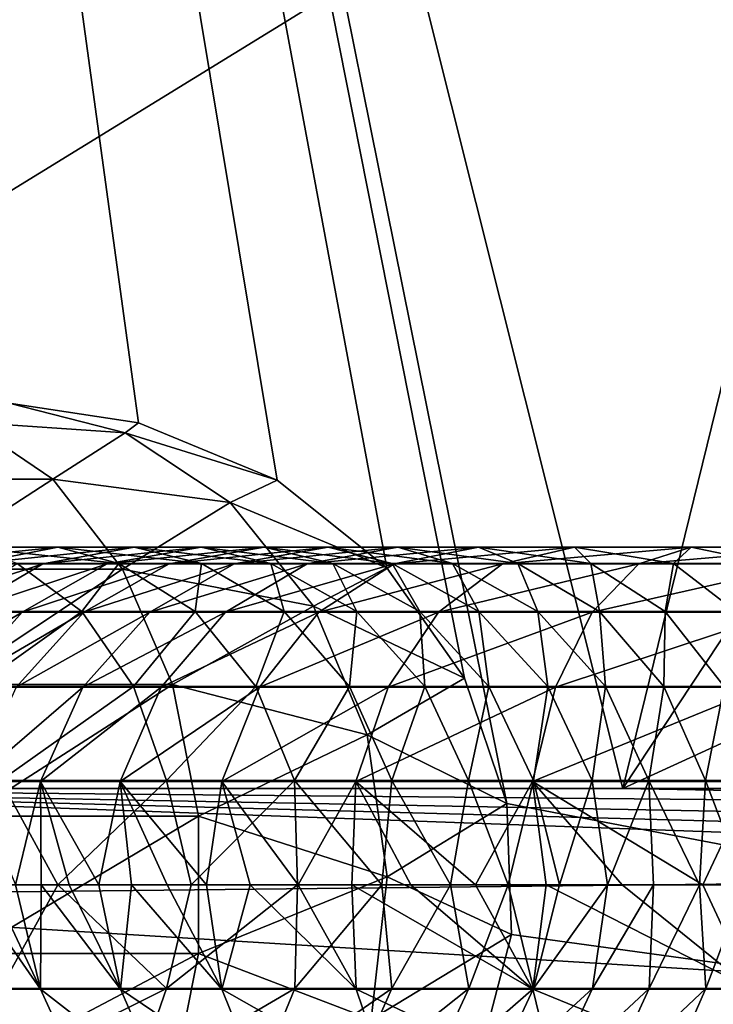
# Model space of a CAD drawing. Extents: x 0 to 500, y -78 to 1266.
# Tile 5 of 197: x 26.19 to 33.38, y -70.24 to -60.03. Entities that reach past the tile are written whole.
import ezdxf

# ---------------------------------------------------------------- set-up
doc = ezdxf.new("R2010")
doc.units = 0
doc.header["$LTSCALE"] = 65.185185
for name, color, linetype in [('258', 7, 'CONTINUOUS'), ('268', 7, 'CONTINUOUS'), ('277', 7, 'CONTINUOUS'), ('379', 7, 'CONTINUOUS'), ('403', 7, 'CONTINUOUS'), ('409', 7, 'CONTINUOUS'), ('413', 7, 'CONTINUOUS'), ('414', 7, 'CONTINUOUS')]:
    doc.layers.add(name, color=color, linetype=linetype)

msp = doc.modelspace()

# ---------------------------------------------------------------- linework, layer by layer
at = {"layer": '258', "color": 7, "linetype": 'CONTINUOUS'}
for points in [[(21, -68, -20), (21, -22.405, -20), (32.443, -68, -20), (21, -68, -20)], [(32.443, -68, -20), (21, -22.405, -20), (35.477, -55.633, -20), (32.443, -68, -20)], [(37.611, -60.185, -20), (32.443, -68, -20), (35.477, -55.633, -20), (37.611, -60.185, -20)], [(40.438, -64.342, -20), (32.443, -68, -20), (37.611, -60.185, -20), (40.438, -64.342, -20)], [(43.885, -68, -20), (32.443, -68, -20), (40.438, -64.342, -20), (43.885, -68, -20)]]:
    msp.add_3dface(points, dxfattribs=at)
at = {"layer": '268', "color": 7, "linetype": 'CONTINUOUS'}
for points in [[(21, -69.126, -19.936), (21, -68, -20), (44.856, -68.867, -19.962), (21, -69.126, -19.936)], [(21, -68, -20), (32.443, -68, -20), (44.113, -68.216, -19.998), (21, -68, -20)], [(44.856, -68.867, -19.962), (21, -68, -20), (44.589, -68.643, -19.979), (44.856, -68.867, -19.962)], [(44.589, -68.643, -19.979), (21, -68, -20), (44.357, -68.443, -19.99), (44.589, -68.643, -19.979)], [(44.357, -68.443, -19.99), (21, -68, -20), (44.113, -68.216, -19.998), (44.357, -68.443, -19.99)], [(32.443, -68, -20), (43.885, -68, -20), (44.113, -68.216, -19.998), (32.443, -68, -20)], [(47.366, -70.746, -19.616), (21, -69.126, -19.936), (44.856, -68.867, -19.962), (47.366, -70.746, -19.616)], [(21, -70.588, -19.659), (21, -69.126, -19.936), (47.366, -70.746, -19.616), (21, -70.588, -19.659)]]:
    msp.add_3dface(points, dxfattribs=at)
at = {"layer": '277', "color": 7, "linetype": 'CONTINUOUS'}
for points in [[(100.604, -16.006), (3, -14.041), (100, -76), (100.604, -16.006)], [(3, -14.041), (3, -76), (100, -76), (3, -14.041)]]:
    msp.add_3dface(points, dxfattribs=at)
at = {"layer": '379', "color": 7, "linetype": 'CONTINUOUS'}
for points in [[(31.238, -68.156, 20), (56.583, -73, 20), (21, -17.404, 20), (31.238, -68.156, 20)], [(21, -17.404, 20), (56.583, -73, 20), (60.772, -18.205, 20), (21, -17.404, 20)], [(30.801, -66.857, 20), (31.238, -68.156, 20), (21, -17.404, 20), (30.801, -66.857, 20)], [(29.996, -65.712, 20), (30.801, -66.857, 20), (21, -17.404, 20), (29.996, -65.712, 20)], [(28.858, -64.804, 20), (29.996, -65.712, 20), (21, -17.404, 20), (28.858, -64.804, 20)], [(27.421, -64.209, 20), (28.858, -64.804, 20), (21, -17.404, 20), (27.421, -64.209, 20)], [(26.079, -64.008, 20), (27.421, -64.209, 20), (21, -17.404, 20), (26.079, -64.008, 20)], [(31.286, -69.514, 20), (56.583, -73, 20), (31.238, -68.156, 20), (31.286, -69.514, 20)], [(30.943, -70.836, 20), (56.583, -73, 20), (31.286, -69.514, 20), (30.943, -70.836, 20)]]:
    msp.add_3dface(points, dxfattribs=at)
at = {"layer": '403', "color": 7, "linetype": 'CONTINUOUS'}
for points in [[(3, -14.041), (100.604, -16.006), (3, -76), (3, -14.041)], [(3, -76), (100.604, -16.006), (100, -76), (3, -76)]]:
    msp.add_3dface(points, dxfattribs=at)
at = {"layer": '409', "color": 7, "linetype": 'CONTINUOUS'}
for points in [[(27.284, -64.314, 19.165), (26.079, -64.008, 20), (25.659, -64.203, 17.781), (27.284, -64.314, 19.165)], [(27.421, -64.209, 20), (26.079, -64.008, 20), (27.284, -64.314, 19.165), (27.421, -64.209, 20)], [(26.531, -64.794, 16.824), (25.659, -64.203, 17.781), (24.583, -64.794, 15.447), (26.531, -64.794, 16.824)], [(26.531, -64.794, 16.824), (27.284, -64.314, 19.165), (25.659, -64.203, 17.781), (26.531, -64.794, 16.824)], [(28.858, -64.804, 20), (27.421, -64.209, 20), (27.284, -64.314, 19.165), (28.858, -64.804, 20)], [(28.371, -65.036, 18.443), (27.284, -64.314, 19.165), (26.531, -64.794, 16.824), (28.371, -65.036, 18.443)], [(28.858, -64.804, 20), (27.284, -64.314, 19.165), (28.371, -65.036, 18.443), (28.858, -64.804, 20)], [(26.531, -64.794, 16.824), (24.583, -64.794, 15.447), (25.091, -65.726, 14.499), (26.531, -64.794, 16.824)], [(27.255, -65.726, 16.028), (26.531, -64.794, 16.824), (25.091, -65.726, 14.499), (27.255, -65.726, 16.028)], [(27.255, -65.726, 16.028), (28.371, -65.036, 18.443), (26.531, -64.794, 16.824), (27.255, -65.726, 16.028)], [(29.996, -65.712, 20), (28.858, -64.804, 20), (28.371, -65.036, 18.443), (29.996, -65.712, 20)], [(29.233, -66.112, 17.871), (28.371, -65.036, 18.443), (27.255, -65.726, 16.028), (29.233, -66.112, 17.871)], [(29.996, -65.712, 20), (28.371, -65.036, 18.443), (29.233, -66.112, 17.871), (29.996, -65.712, 20)], [(27.255, -65.726, 16.028), (25.091, -65.726, 14.499), (25.454, -66.923, 13.821), (27.255, -65.726, 16.028)], [(27.773, -66.923, 15.459), (27.255, -65.726, 16.028), (25.454, -66.923, 13.821), (27.773, -66.923, 15.459)], [(27.773, -66.923, 15.459), (29.233, -66.112, 17.871), (27.255, -65.726, 16.028), (27.773, -66.923, 15.459)], [(30.801, -66.857, 20), (29.996, -65.712, 20), (29.233, -66.112, 17.871), (30.801, -66.857, 20)], [(29.791, -67.445, 17.501), (29.233, -66.112, 17.871), (27.773, -66.923, 15.459), (29.791, -67.445, 17.501)], [(30.801, -66.857, 20), (29.233, -66.112, 17.871), (29.791, -67.445, 17.501), (30.801, -66.857, 20)], [(27.773, -66.923, 15.459), (25.454, -66.923, 13.821), (25.643, -68.288, 13.468), (27.773, -66.923, 15.459)], [(28.042, -68.288, 15.163), (27.773, -66.923, 15.459), (25.643, -68.288, 13.468), (28.042, -68.288, 15.163)], [(28.042, -68.288, 15.163), (29.791, -67.445, 17.501), (27.773, -66.923, 15.459), (28.042, -68.288, 15.163)], [(31.238, -68.156, 20), (30.801, -66.857, 20), (29.791, -67.445, 17.501), (31.238, -68.156, 20)], [(29.997, -68.916, 17.364), (29.791, -67.445, 17.501), (28.042, -68.288, 15.163), (29.997, -68.916, 17.364)], [(31.238, -68.156, 20), (29.791, -67.445, 17.501), (29.997, -68.916, 17.364), (31.238, -68.156, 20)], [(31.286, -69.514, 20), (31.238, -68.156, 20), (29.997, -68.916, 17.364), (31.286, -69.514, 20)], [(28.042, -69.712, 15.163), (28.042, -68.288, 15.163), (25.643, -69.712, 13.468), (28.042, -69.712, 15.163)], [(28.042, -68.288, 15.163), (25.643, -68.288, 13.468), (25.643, -69.712, 13.468), (28.042, -68.288, 15.163)], [(28.042, -69.712, 15.163), (29.997, -68.916, 17.364), (28.042, -68.288, 15.163), (28.042, -69.712, 15.163)], [(29.832, -70.394, 17.473), (29.997, -68.916, 17.364), (28.042, -69.712, 15.163), (29.832, -70.394, 17.473)], [(31.286, -69.514, 20), (29.997, -68.916, 17.364), (29.832, -70.394, 17.473), (31.286, -69.514, 20)], [(30.943, -70.836, 20), (31.286, -69.514, 20), (29.832, -70.394, 17.473), (30.943, -70.836, 20)], [(27.773, -71.077, 15.459), (28.042, -69.712, 15.163), (25.454, -71.077, 13.821), (27.773, -71.077, 15.459)], [(28.042, -69.712, 15.163), (25.643, -69.712, 13.468), (25.454, -71.077, 13.821), (28.042, -69.712, 15.163)], [(27.773, -71.077, 15.459), (29.832, -70.394, 17.473), (28.042, -69.712, 15.163), (27.773, -71.077, 15.459)]]:
    msp.add_3dface(points, dxfattribs=at)
at = {"layer": '413', "color": 7, "linetype": 'CONTINUOUS'}
for points in [[(26.585, -69, 14.447), (25.994, -70.073, 14.275), (25.039, -69, 13.599), (26.585, -69, 14.447)], [(25.892, -69, 26.129), (25.651, -69, 25.555), (26.406, -70.082, 26.882), (25.892, -69, 26.129)], [(26.406, -70.082, 26.882), (25.651, -69, 25.555), (25.709, -70.082, 25.247), (26.406, -70.082, 26.882)], [(26.145, -69, 26.716), (25.892, -69, 26.129), (26.406, -70.082, 26.882), (26.145, -69, 26.716)], [(27.712, -70.073, 15.567), (25.994, -70.073, 14.275), (26.585, -69, 14.447), (27.712, -70.073, 15.567)], [(26.413, -69, 27.313), (26.145, -69, 26.716), (26.406, -70.082, 26.882), (26.413, -69, 27.313)], [(27.235, -70.082, 28.583), (26.413, -69, 27.313), (26.406, -70.082, 26.882), (27.235, -70.082, 28.583)], [(26.701, -69, 27.918), (26.413, -69, 27.313), (27.235, -70.082, 28.583), (26.701, -69, 27.918)], [(27.968, -69, 15.58), (27.712, -70.073, 15.567), (26.585, -69, 14.447), (27.968, -69, 15.58)], [(27.011, -69, 28.528), (26.701, -69, 27.918), (27.235, -70.082, 28.583), (27.011, -69, 28.528)], [(27.349, -69, 29.141), (27.011, -69, 28.528), (27.235, -70.082, 28.583), (27.349, -69, 29.141)], [(28.286, -70.082, 30.293), (27.349, -69, 29.141), (27.235, -70.082, 28.583), (28.286, -70.082, 30.293)], [(27.719, -69, 29.754), (27.349, -69, 29.141), (28.286, -70.082, 30.293), (27.719, -69, 29.754)], [(29.041, -70.073, 17.095), (27.712, -70.073, 15.567), (29.07, -69, 16.85), (29.041, -70.073, 17.095)], [(29.07, -69, 16.85), (27.712, -70.073, 15.567), (27.968, -69, 15.58), (29.07, -69, 16.85)], [(28.126, -69, 30.363), (27.719, -69, 29.754), (28.286, -70.082, 30.293), (28.126, -69, 30.363)], [(28.577, -69, 30.965), (28.126, -69, 30.363), (28.286, -70.082, 30.293), (28.577, -69, 30.965)], [(29.677, -70.082, 31.928), (28.577, -69, 30.965), (28.286, -70.082, 30.293), (29.677, -70.082, 31.928)], [(29.077, -69, 31.554), (28.577, -69, 30.965), (29.677, -70.082, 31.928), (29.077, -69, 31.554)], [(30.048, -70.073, 18.698), (29.041, -70.073, 17.095), (29.944, -69, 18.173), (30.048, -70.073, 18.698)], [(29.944, -69, 18.173), (29.041, -70.073, 17.095), (29.07, -69, 16.85), (29.944, -69, 18.173)], [(29.631, -69, 32.122), (29.077, -69, 31.554), (29.677, -70.082, 31.928), (29.631, -69, 32.122)], [(30.243, -69, 32.661), (29.631, -69, 32.122), (31.508, -70.082, 33.336), (30.243, -69, 32.661)], [(31.508, -70.082, 33.336), (29.631, -69, 32.122), (29.677, -70.082, 31.928), (31.508, -70.082, 33.336)], [(30.654, -69, 19.502), (30.048, -70.073, 18.698), (29.944, -69, 18.173), (30.654, -69, 19.502)], [(30.844, -70.073, 20.303), (30.048, -70.073, 18.698), (30.654, -69, 19.502), (30.844, -70.073, 20.303)], [(30.915, -69, 33.162), (30.243, -69, 32.661), (31.508, -70.082, 33.336), (30.915, -69, 33.162)], [(31.254, -69, 20.81), (30.844, -70.073, 20.303), (30.654, -69, 19.502), (31.254, -69, 20.81)], [(31.516, -70.073, 21.862), (30.844, -70.073, 20.303), (31.254, -69, 20.81), (31.516, -70.073, 21.862)], [(31.647, -69, 33.613), (30.915, -69, 33.162), (31.508, -70.082, 33.336), (31.647, -69, 33.613)], [(31.786, -69, 22.073), (31.516, -70.073, 21.862), (31.254, -69, 20.81), (31.786, -69, 22.073)], [(33.774, -70.081, 34.303), (31.647, -69, 33.613), (31.508, -70.082, 33.336), (33.774, -70.081, 34.303)], [(32.126, -70.073, 23.331), (31.516, -70.073, 21.862), (32.281, -69, 23.265), (32.126, -70.073, 23.331)], [(32.281, -69, 23.265), (31.516, -70.073, 21.862), (31.786, -69, 22.073), (32.281, -69, 23.265)], [(32.435, -69, 34.005), (31.647, -69, 33.613), (33.774, -70.081, 34.303), (32.435, -69, 34.005)], [(32.713, -70.073, 24.658), (32.126, -70.073, 23.331), (32.76, -69, 24.359), (32.713, -70.073, 24.658)], [(32.76, -69, 24.359), (32.126, -70.073, 23.331), (32.281, -69, 23.265), (32.76, -69, 24.359)], [(33.272, -69, 34.328), (32.435, -69, 34.005), (33.774, -70.081, 34.303), (33.272, -69, 34.328)], [(33.301, -70.073, 25.786), (32.713, -70.073, 24.658), (33.235, -69, 25.323), (33.301, -70.073, 25.786)], [(33.235, -69, 25.323), (32.713, -70.073, 24.658), (32.76, -69, 24.359), (33.235, -69, 25.323)], [(33.709, -69, 26.127), (33.301, -70.073, 25.786), (33.235, -69, 25.323), (33.709, -69, 26.127)], [(34.152, -69, 34.578), (33.272, -69, 34.328), (33.774, -70.081, 34.303), (34.152, -69, 34.578)], [(33.887, -70.073, 26.666), (33.301, -70.073, 25.786), (33.709, -69, 26.127), (33.887, -70.073, 26.666)], [(26.406, -70.082, 26.882), (25.709, -70.082, 25.247), (26.85, -71.058, 26.655), (26.406, -70.082, 26.882)], [(26.85, -71.058, 26.655), (25.709, -70.082, 25.247), (26.159, -71.058, 25.032), (26.85, -71.058, 26.655)], [(27.371, -71.051, 15.926), (25.744, -71.051, 14.703), (27.712, -70.073, 15.567), (27.371, -71.051, 15.926)], [(27.712, -70.073, 15.567), (25.744, -71.051, 14.703), (25.994, -70.073, 14.275), (27.712, -70.073, 15.567)], [(27.235, -70.082, 28.583), (26.406, -70.082, 26.882), (27.662, -71.058, 28.326), (27.235, -70.082, 28.583)], [(27.662, -71.058, 28.326), (26.406, -70.082, 26.882), (26.85, -71.058, 26.655), (27.662, -71.058, 28.326)], [(28.286, -70.082, 30.293), (27.235, -70.082, 28.583), (28.68, -71.058, 29.987), (28.286, -70.082, 30.293)], [(28.68, -71.058, 29.987), (27.235, -70.082, 28.583), (27.662, -71.058, 28.326), (28.68, -71.058, 29.987)], [(28.64, -71.051, 17.386), (27.371, -71.051, 15.926), (29.041, -70.073, 17.095), (28.64, -71.051, 17.386)], [(29.041, -70.073, 17.095), (27.371, -71.051, 15.926), (27.712, -70.073, 15.567), (29.041, -70.073, 17.095)], [(29.677, -70.082, 31.928), (28.286, -70.082, 30.293), (30.01, -71.058, 31.558), (29.677, -70.082, 31.928)], [(30.01, -71.058, 31.558), (28.286, -70.082, 30.293), (28.68, -71.058, 29.987), (30.01, -71.058, 31.558)], [(29.614, -71.051, 18.936), (28.64, -71.051, 17.386), (30.048, -70.073, 18.698), (29.614, -71.051, 18.936)], [(30.048, -70.073, 18.698), (28.64, -71.051, 17.386), (29.041, -70.073, 17.095), (30.048, -70.073, 18.698)], [(30.393, -71.051, 20.508), (29.614, -71.051, 18.936), (30.844, -70.073, 20.303), (30.393, -71.051, 20.508)], [(30.844, -70.073, 20.303), (29.614, -71.051, 18.936), (30.048, -70.073, 18.698), (30.844, -70.073, 20.303)], [(31.508, -70.082, 33.336), (29.677, -70.082, 31.928), (31.748, -71.058, 32.899), (31.508, -70.082, 33.336)], [(31.748, -71.058, 32.899), (29.677, -70.082, 31.928), (30.01, -71.058, 31.558), (31.748, -71.058, 32.899)], [(31.059, -71.051, 22.052), (30.393, -71.051, 20.508), (31.516, -70.073, 21.862), (31.059, -71.051, 22.052)], [(31.516, -70.073, 21.862), (30.393, -71.051, 20.508), (30.844, -70.073, 20.303), (31.516, -70.073, 21.862)], [(31.669, -71.051, 23.523), (31.059, -71.051, 22.052), (32.126, -70.073, 23.331), (31.669, -71.051, 23.523)], [(32.126, -70.073, 23.331), (31.059, -71.051, 22.052), (31.516, -70.073, 21.862), (32.126, -70.073, 23.331)], [(33.774, -70.081, 34.303), (31.508, -70.082, 33.336), (33.897, -71.058, 33.821), (33.774, -70.081, 34.303)], [(33.897, -71.058, 33.821), (31.508, -70.082, 33.336), (31.748, -71.058, 32.899), (33.897, -71.058, 33.821)], [(32.265, -71.051, 24.87), (31.669, -71.051, 23.523), (32.713, -70.073, 24.658), (32.265, -71.051, 24.87)], [(32.713, -70.073, 24.658), (31.669, -71.051, 23.523), (32.126, -70.073, 23.331), (32.713, -70.073, 24.658)], [(32.873, -71.051, 26.036), (32.265, -71.051, 24.87), (33.301, -70.073, 25.786), (32.873, -71.051, 26.036)], [(33.301, -70.073, 25.786), (32.265, -71.051, 24.87), (32.713, -70.073, 24.658), (33.301, -70.073, 25.786)], [(33.496, -71.051, 26.97), (32.873, -71.051, 26.036), (33.887, -70.073, 26.666), (33.496, -71.051, 26.97)], [(33.887, -70.073, 26.666), (32.873, -71.051, 26.036), (33.301, -70.073, 25.786), (33.887, -70.073, 26.666)]]:
    msp.add_3dface(points, dxfattribs=at)
at = {"layer": '414', "color": 7, "linetype": 'CONTINUOUS'}
for points in [[(26.584, -65.5, 19.405), (25.649, -65.5, 18.219), (24.897, -65.673, 18.999), (26.584, -65.5, 19.405)], [(25.706, -65.673, 20.039), (26.584, -65.5, 19.405), (24.897, -65.673, 18.999), (25.706, -65.673, 20.039)], [(27.217, -65.67, 18.418), (26.162, -65.67, 17.202), (25.649, -65.5, 18.219), (27.217, -65.67, 18.418)], [(26.584, -65.5, 19.405), (27.217, -65.67, 18.418), (25.649, -65.5, 18.219), (26.584, -65.5, 19.405)], [(27.374, -65.5, 20.778), (26.584, -65.5, 19.405), (25.706, -65.673, 20.039), (27.374, -65.5, 20.778)], [(26.429, -65.673, 21.308), (27.374, -65.5, 20.778), (25.706, -65.673, 20.039), (26.429, -65.673, 21.308)], [(28.07, -65.5, 22.277), (27.374, -65.5, 20.778), (26.429, -65.673, 21.308), (28.07, -65.5, 22.277)], [(27.094, -65.673, 22.747), (28.07, -65.5, 22.277), (26.429, -65.673, 21.308), (27.094, -65.673, 22.747)], [(28.073, -65.67, 19.782), (27.217, -65.67, 18.418), (26.584, -65.5, 19.405), (28.073, -65.67, 19.782)], [(27.374, -65.5, 20.778), (28.073, -65.67, 19.782), (26.584, -65.5, 19.405), (27.374, -65.5, 20.778)], [(28.724, -65.5, 23.84), (28.07, -65.5, 22.277), (27.094, -65.673, 22.747), (28.724, -65.5, 23.84)], [(27.74, -65.673, 24.291), (28.724, -65.5, 23.84), (27.094, -65.673, 22.747), (27.74, -65.673, 24.291)], [(28.793, -65.67, 21.235), (28.073, -65.67, 19.782), (27.374, -65.5, 20.778), (28.793, -65.67, 21.235)], [(28.07, -65.5, 22.277), (28.793, -65.67, 21.235), (27.374, -65.5, 20.778), (28.07, -65.5, 22.277)], [(29.387, -65.5, 25.405), (28.724, -65.5, 23.84), (27.74, -65.673, 24.291), (29.387, -65.5, 25.405)], [(28.413, -65.673, 25.877), (29.387, -65.5, 25.405), (27.74, -65.673, 24.291), (28.413, -65.673, 25.877)], [(29.436, -65.67, 22.726), (28.793, -65.67, 21.235), (28.07, -65.5, 22.277), (29.436, -65.67, 22.726)], [(28.724, -65.5, 23.84), (29.436, -65.67, 22.726), (28.07, -65.5, 22.277), (28.724, -65.5, 23.84)], [(30.11, -65.5, 26.91), (29.387, -65.5, 25.405), (28.413, -65.673, 25.877), (30.11, -65.5, 26.91)], [(29.169, -65.673, 27.445), (30.11, -65.5, 26.91), (28.413, -65.673, 25.877), (29.169, -65.673, 27.445)], [(30.049, -65.67, 24.206), (29.436, -65.67, 22.726), (28.724, -65.5, 23.84), (30.049, -65.67, 24.206)], [(29.387, -65.5, 25.405), (30.049, -65.67, 24.206), (28.724, -65.5, 23.84), (29.387, -65.5, 25.405)], [(30.944, -65.5, 28.293), (30.11, -65.5, 26.91), (29.169, -65.673, 27.445), (30.944, -65.5, 28.293)], [(30.072, -65.673, 28.935), (30.944, -65.5, 28.293), (29.169, -65.673, 27.445), (30.072, -65.673, 28.935)], [(30.677, -65.67, 25.622), (30.049, -65.67, 24.206), (29.387, -65.5, 25.405), (30.677, -65.67, 25.622)], [(30.11, -65.5, 26.91), (30.677, -65.67, 25.622), (29.387, -65.5, 25.405), (30.11, -65.5, 26.91)], [(31.941, -65.5, 29.492), (30.944, -65.5, 28.293), (30.072, -65.673, 28.935), (31.941, -65.5, 29.492)], [(31.195, -65.673, 30.277), (31.941, -65.5, 29.492), (30.072, -65.673, 28.935), (31.195, -65.673, 30.277)], [(31.354, -65.67, 26.921), (30.677, -65.67, 25.622), (30.11, -65.5, 26.91), (31.354, -65.67, 26.921)], [(30.944, -65.5, 28.293), (31.354, -65.67, 26.921), (30.11, -65.5, 26.91), (30.944, -65.5, 28.293)], [(32.11, -65.67, 28.051), (31.354, -65.67, 26.921), (30.944, -65.5, 28.293), (32.11, -65.67, 28.051)], [(31.941, -65.5, 29.492), (32.11, -65.67, 28.051), (30.944, -65.5, 28.293), (31.941, -65.5, 29.492)], [(33.151, -65.5, 30.445), (31.941, -65.5, 29.492), (31.195, -65.673, 30.277), (33.151, -65.5, 30.445)], [(32.607, -65.673, 31.381), (33.151, -65.5, 30.445), (31.195, -65.673, 30.277), (32.607, -65.673, 31.381)], [(32.968, -65.67, 28.971), (32.11, -65.67, 28.051), (31.941, -65.5, 29.492), (32.968, -65.67, 28.971)], [(33.151, -65.5, 30.445), (32.968, -65.67, 28.971), (31.941, -65.5, 29.492), (33.151, -65.5, 30.445)], [(34.626, -65.5, 31.09), (33.151, -65.5, 30.445), (32.607, -65.673, 31.381), (34.626, -65.5, 31.09)], [(34.341, -65.673, 32.134), (34.626, -65.5, 31.09), (32.607, -65.673, 31.381), (34.341, -65.673, 32.134)], [(33.961, -65.67, 29.66), (32.968, -65.67, 28.971), (33.151, -65.5, 30.445), (33.961, -65.67, 29.66)], [(34.626, -65.5, 31.09), (33.961, -65.67, 29.66), (33.151, -65.5, 30.445), (34.626, -65.5, 31.09)], [(26.429, -65.673, 21.308), (25.706, -65.673, 20.039), (24.913, -66.172, 20.609), (26.429, -65.673, 21.308)], [(25.578, -66.172, 21.787), (26.429, -65.673, 21.308), (24.913, -66.172, 20.609), (25.578, -66.172, 21.787)], [(26.162, -65.67, 17.202), (26.834, -66.167, 16.493), (25.349, -66.167, 15.377), (26.162, -65.67, 17.202)], [(27.094, -65.673, 22.747), (26.429, -65.673, 21.308), (25.578, -66.172, 21.787), (27.094, -65.673, 22.747)], [(26.216, -66.172, 23.174), (27.094, -65.673, 22.747), (25.578, -66.172, 21.787), (26.216, -66.172, 23.174)], [(26.162, -65.67, 17.202), (27.217, -65.67, 18.418), (26.834, -66.167, 16.493), (26.162, -65.67, 17.202)], [(27.74, -65.673, 24.291), (27.094, -65.673, 22.747), (26.216, -66.172, 23.174), (27.74, -65.673, 24.291)], [(26.854, -66.172, 24.703), (27.74, -65.673, 24.291), (26.216, -66.172, 23.174), (26.854, -66.172, 24.703)], [(27.217, -65.67, 18.418), (28.008, -66.167, 17.844), (26.834, -66.167, 16.493), (27.217, -65.67, 18.418)], [(28.413, -65.673, 25.877), (27.74, -65.673, 24.291), (26.854, -66.172, 24.703), (28.413, -65.673, 25.877)], [(27.537, -66.172, 26.31), (28.413, -65.673, 25.877), (26.854, -66.172, 24.703), (27.537, -66.172, 26.31)], [(27.217, -65.67, 18.418), (28.073, -65.67, 19.782), (28.008, -66.167, 17.844), (27.217, -65.67, 18.418)], [(29.169, -65.673, 27.445), (28.413, -65.673, 25.877), (27.537, -66.172, 26.31), (29.169, -65.673, 27.445)], [(28.324, -66.172, 27.935), (29.169, -65.673, 27.445), (27.537, -66.172, 26.31), (28.324, -66.172, 27.935)], [(28.073, -65.67, 19.782), (28.929, -66.167, 19.312), (28.008, -66.167, 17.844), (28.073, -65.67, 19.782)], [(28.073, -65.67, 19.782), (28.793, -65.67, 21.235), (28.929, -66.167, 19.312), (28.073, -65.67, 19.782)], [(30.072, -65.673, 28.935), (29.169, -65.673, 27.445), (28.324, -66.172, 27.935), (30.072, -65.673, 28.935)], [(29.291, -66.172, 29.521), (30.072, -65.673, 28.935), (28.324, -66.172, 27.935), (29.291, -66.172, 29.521)], [(28.793, -65.67, 21.235), (29.436, -65.67, 22.726), (29.683, -66.167, 20.831), (28.793, -65.67, 21.235)], [(28.793, -65.67, 21.235), (29.683, -66.167, 20.831), (28.929, -66.167, 19.312), (28.793, -65.67, 21.235)], [(31.195, -65.673, 30.277), (30.072, -65.673, 28.935), (29.291, -66.172, 29.521), (31.195, -65.673, 30.277)], [(30.529, -66.172, 30.991), (31.195, -65.673, 30.277), (29.291, -66.172, 29.521), (30.529, -66.172, 30.991)], [(29.436, -65.67, 22.726), (30.049, -65.67, 24.206), (30.338, -66.167, 22.351), (29.436, -65.67, 22.726)], [(29.436, -65.67, 22.726), (30.338, -66.167, 22.351), (29.683, -66.167, 20.831), (29.436, -65.67, 22.726)], [(30.049, -65.67, 24.206), (30.677, -65.67, 25.622), (30.95, -66.167, 23.826), (30.049, -65.67, 24.206)], [(30.049, -65.67, 24.206), (30.95, -66.167, 23.826), (30.338, -66.167, 22.351), (30.049, -65.67, 24.206)], [(32.607, -65.673, 31.381), (31.195, -65.673, 30.277), (30.529, -66.172, 30.991), (32.607, -65.673, 31.381)], [(32.123, -66.172, 32.228), (32.607, -65.673, 31.381), (30.529, -66.172, 30.991), (32.123, -66.172, 32.228)], [(30.677, -65.67, 25.622), (31.354, -65.67, 26.921), (31.56, -66.167, 25.204), (30.677, -65.67, 25.622)], [(30.677, -65.67, 25.622), (31.56, -66.167, 25.204), (30.95, -66.167, 23.826), (30.677, -65.67, 25.622)], [(31.354, -65.67, 26.921), (32.11, -65.67, 28.051), (32.198, -66.167, 26.429), (31.354, -65.67, 26.921)], [(31.354, -65.67, 26.921), (32.198, -66.167, 26.429), (31.56, -66.167, 25.204), (31.354, -65.67, 26.921)], [(32.11, -65.67, 28.051), (32.968, -65.67, 28.971), (32.88, -66.167, 27.45), (32.11, -65.67, 28.051)], [(32.11, -65.67, 28.051), (32.88, -66.167, 27.45), (32.198, -66.167, 26.429), (32.11, -65.67, 28.051)], [(34.341, -65.673, 32.134), (32.607, -65.673, 31.381), (32.123, -66.172, 32.228), (34.341, -65.673, 32.134)], [(34.089, -66.173, 33.077), (34.341, -65.673, 32.134), (32.123, -66.172, 32.228), (34.089, -66.173, 33.077)], [(32.968, -65.67, 28.971), (33.612, -66.167, 28.236), (32.88, -66.167, 27.45), (32.968, -65.67, 28.971)], [(32.968, -65.67, 28.971), (33.961, -65.67, 29.66), (33.612, -66.167, 28.236), (32.968, -65.67, 28.971)], [(26.216, -66.172, 23.174), (25.578, -66.172, 21.787), (24.904, -66.949, 22.168), (26.216, -66.172, 23.174)], [(25.521, -66.949, 23.516), (26.216, -66.172, 23.174), (24.904, -66.949, 22.168), (25.521, -66.949, 23.516)], [(26.834, -66.167, 16.493), (25.741, -66.942, 14.707), (25.349, -66.167, 15.377), (26.834, -66.167, 16.493)], [(26.854, -66.172, 24.703), (26.216, -66.172, 23.174), (25.521, -66.949, 23.516), (26.854, -66.172, 24.703)], [(26.154, -66.949, 25.034), (26.854, -66.172, 24.703), (25.521, -66.949, 23.516), (26.154, -66.949, 25.034)], [(27.368, -66.942, 15.93), (25.741, -66.942, 14.707), (26.834, -66.167, 16.493), (27.368, -66.942, 15.93)], [(27.537, -66.172, 26.31), (26.854, -66.172, 24.703), (26.154, -66.949, 25.034), (27.537, -66.172, 26.31)], [(26.845, -66.949, 26.657), (27.537, -66.172, 26.31), (26.154, -66.949, 25.034), (26.845, -66.949, 26.657)], [(28.008, -66.167, 17.844), (27.368, -66.942, 15.93), (26.834, -66.167, 16.493), (28.008, -66.167, 17.844)], [(28.324, -66.172, 27.935), (27.537, -66.172, 26.31), (26.845, -66.949, 26.657), (28.324, -66.172, 27.935)], [(27.657, -66.949, 28.329), (28.324, -66.172, 27.935), (26.845, -66.949, 26.657), (27.657, -66.949, 28.329)], [(28.636, -66.942, 17.389), (27.368, -66.942, 15.93), (28.008, -66.167, 17.844), (28.636, -66.942, 17.389)], [(29.291, -66.172, 29.521), (28.324, -66.172, 27.935), (27.657, -66.949, 28.329), (29.291, -66.172, 29.521)], [(28.676, -66.949, 29.99), (29.291, -66.172, 29.521), (27.657, -66.949, 28.329), (28.676, -66.949, 29.99)], [(28.929, -66.167, 19.312), (28.636, -66.942, 17.389), (28.008, -66.167, 17.844), (28.929, -66.167, 19.312)], [(29.609, -66.942, 18.939), (28.636, -66.942, 17.389), (28.929, -66.167, 19.312), (29.609, -66.942, 18.939)], [(30.529, -66.172, 30.991), (29.291, -66.172, 29.521), (28.676, -66.949, 29.99), (30.529, -66.172, 30.991)], [(30.007, -66.949, 31.562), (30.529, -66.172, 30.991), (28.676, -66.949, 29.99), (30.007, -66.949, 31.562)], [(29.683, -66.167, 20.831), (29.609, -66.942, 18.939), (28.929, -66.167, 19.312), (29.683, -66.167, 20.831)], [(30.389, -66.942, 20.51), (29.609, -66.942, 18.939), (29.683, -66.167, 20.831), (30.389, -66.942, 20.51)], [(30.338, -66.167, 22.351), (30.389, -66.942, 20.51), (29.683, -66.167, 20.831), (30.338, -66.167, 22.351)], [(32.123, -66.172, 32.228), (30.529, -66.172, 30.991), (30.007, -66.949, 31.562), (32.123, -66.172, 32.228)], [(31.745, -66.949, 32.904), (32.123, -66.172, 32.228), (30.007, -66.949, 31.562), (31.745, -66.949, 32.904)], [(31.054, -66.942, 22.054), (30.389, -66.942, 20.51), (30.338, -66.167, 22.351), (31.054, -66.942, 22.054)], [(30.95, -66.167, 23.826), (31.054, -66.942, 22.054), (30.338, -66.167, 22.351), (30.95, -66.167, 23.826)], [(31.664, -66.942, 23.525), (31.054, -66.942, 22.054), (30.95, -66.167, 23.826), (31.664, -66.942, 23.525)], [(31.56, -66.167, 25.204), (31.664, -66.942, 23.525), (30.95, -66.167, 23.826), (31.56, -66.167, 25.204)], [(32.261, -66.942, 24.872), (31.664, -66.942, 23.525), (31.56, -66.167, 25.204), (32.261, -66.942, 24.872)], [(32.198, -66.167, 26.429), (32.261, -66.942, 24.872), (31.56, -66.167, 25.204), (32.198, -66.167, 26.429)], [(34.089, -66.173, 33.077), (32.123, -66.172, 32.228), (31.745, -66.949, 32.904), (34.089, -66.173, 33.077)], [(33.895, -66.949, 33.826), (34.089, -66.173, 33.077), (31.745, -66.949, 32.904), (33.895, -66.949, 33.826)], [(32.868, -66.942, 26.038), (32.261, -66.942, 24.872), (32.198, -66.167, 26.429), (32.868, -66.942, 26.038)], [(32.88, -66.167, 27.45), (32.868, -66.942, 26.038), (32.198, -66.167, 26.429), (32.88, -66.167, 27.45)], [(33.492, -66.942, 26.973), (32.868, -66.942, 26.038), (32.88, -66.167, 27.45), (33.492, -66.942, 26.973)], [(33.612, -66.167, 28.236), (33.492, -66.942, 26.973), (32.88, -66.167, 27.45), (33.612, -66.167, 28.236)], [(26.845, -66.949, 26.657), (26.154, -66.949, 25.034), (25.707, -67.927, 25.249), (26.845, -66.949, 26.657)], [(26.403, -67.927, 26.883), (26.845, -66.949, 26.657), (25.707, -67.927, 25.249), (26.403, -67.927, 26.883)], [(27.368, -66.942, 15.93), (25.992, -67.918, 14.278), (25.741, -66.942, 14.707), (27.368, -66.942, 15.93)], [(27.71, -67.918, 15.569), (25.992, -67.918, 14.278), (27.368, -66.942, 15.93), (27.71, -67.918, 15.569)], [(27.657, -66.949, 28.329), (26.845, -66.949, 26.657), (26.403, -67.927, 26.883), (27.657, -66.949, 28.329)], [(27.232, -67.927, 28.584), (27.657, -66.949, 28.329), (26.403, -67.927, 26.883), (27.232, -67.927, 28.584)], [(28.676, -66.949, 29.99), (27.657, -66.949, 28.329), (27.232, -67.927, 28.584), (28.676, -66.949, 29.99)], [(28.284, -67.927, 30.295), (28.676, -66.949, 29.99), (27.232, -67.927, 28.584), (28.284, -67.927, 30.295)], [(28.636, -66.942, 17.389), (27.71, -67.918, 15.569), (27.368, -66.942, 15.93), (28.636, -66.942, 17.389)], [(29.039, -67.918, 17.096), (27.71, -67.918, 15.569), (28.636, -66.942, 17.389), (29.039, -67.918, 17.096)], [(30.007, -66.949, 31.562), (28.676, -66.949, 29.99), (28.284, -67.927, 30.295), (30.007, -66.949, 31.562)], [(29.675, -67.927, 31.93), (30.007, -66.949, 31.562), (28.284, -67.927, 30.295), (29.675, -67.927, 31.93)], [(29.609, -66.942, 18.939), (29.039, -67.918, 17.096), (28.636, -66.942, 17.389), (29.609, -66.942, 18.939)], [(30.046, -67.918, 18.699), (29.039, -67.918, 17.096), (29.609, -66.942, 18.939), (30.046, -67.918, 18.699)], [(30.389, -66.942, 20.51), (30.046, -67.918, 18.699), (29.609, -66.942, 18.939), (30.389, -66.942, 20.51)], [(31.745, -66.949, 32.904), (30.007, -66.949, 31.562), (29.675, -67.927, 31.93), (31.745, -66.949, 32.904)], [(31.506, -67.927, 33.338), (31.745, -66.949, 32.904), (29.675, -67.927, 31.93), (31.506, -67.927, 33.338)], [(30.842, -67.918, 20.304), (30.046, -67.918, 18.699), (30.389, -66.942, 20.51), (30.842, -67.918, 20.304)], [(31.054, -66.942, 22.054), (30.842, -67.918, 20.304), (30.389, -66.942, 20.51), (31.054, -66.942, 22.054)], [(31.514, -67.918, 21.863), (30.842, -67.918, 20.304), (31.054, -66.942, 22.054), (31.514, -67.918, 21.863)], [(31.664, -66.942, 23.525), (31.514, -67.918, 21.863), (31.054, -66.942, 22.054), (31.664, -66.942, 23.525)], [(33.895, -66.949, 33.826), (31.745, -66.949, 32.904), (31.506, -67.927, 33.338), (33.895, -66.949, 33.826)], [(33.774, -67.927, 34.306), (33.895, -66.949, 33.826), (31.506, -67.927, 33.338), (33.774, -67.927, 34.306)], [(32.123, -67.918, 23.332), (31.514, -67.918, 21.863), (31.664, -66.942, 23.525), (32.123, -67.918, 23.332)], [(32.261, -66.942, 24.872), (32.123, -67.918, 23.332), (31.664, -66.942, 23.525), (32.261, -66.942, 24.872)], [(32.711, -67.918, 24.659), (32.123, -67.918, 23.332), (32.261, -66.942, 24.872), (32.711, -67.918, 24.659)], [(32.868, -66.942, 26.038), (32.711, -67.918, 24.659), (32.261, -66.942, 24.872), (32.868, -66.942, 26.038)], [(33.298, -67.918, 25.788), (32.711, -67.918, 24.659), (32.868, -66.942, 26.038), (33.298, -67.918, 25.788)], [(33.492, -66.942, 26.973), (33.298, -67.918, 25.788), (32.868, -66.942, 26.038), (33.492, -66.942, 26.973)], [(33.885, -67.918, 26.667), (33.298, -67.918, 25.788), (33.492, -66.942, 26.973), (33.885, -67.918, 26.667)], [(26.585, -69, 14.447), (25.039, -69, 13.599), (25.992, -67.918, 14.278), (26.585, -69, 14.447)], [(26.145, -69, 26.716), (26.403, -67.927, 26.883), (25.707, -67.927, 25.249), (26.145, -69, 26.716)], [(27.71, -67.918, 15.569), (26.585, -69, 14.447), (25.992, -67.918, 14.278), (27.71, -67.918, 15.569)], [(26.145, -69, 26.716), (26.413, -69, 27.313), (26.403, -67.927, 26.883), (26.145, -69, 26.716)], [(26.413, -69, 27.313), (26.701, -69, 27.918), (26.403, -67.927, 26.883), (26.413, -69, 27.313)], [(26.701, -69, 27.918), (27.011, -69, 28.528), (26.403, -67.927, 26.883), (26.701, -69, 27.918)], [(27.011, -69, 28.528), (27.232, -67.927, 28.584), (26.403, -67.927, 26.883), (27.011, -69, 28.528)], [(27.968, -69, 15.58), (26.585, -69, 14.447), (27.71, -67.918, 15.569), (27.968, -69, 15.58)], [(27.011, -69, 28.528), (27.349, -69, 29.141), (27.232, -67.927, 28.584), (27.011, -69, 28.528)], [(27.349, -69, 29.141), (27.719, -69, 29.754), (27.232, -67.927, 28.584), (27.349, -69, 29.141)], [(27.719, -69, 29.754), (28.126, -69, 30.363), (27.232, -67.927, 28.584), (27.719, -69, 29.754)], [(28.126, -69, 30.363), (28.284, -67.927, 30.295), (27.232, -67.927, 28.584), (28.126, -69, 30.363)], [(29.039, -67.918, 17.096), (27.968, -69, 15.58), (27.71, -67.918, 15.569), (29.039, -67.918, 17.096)], [(29.07, -69, 16.85), (27.968, -69, 15.58), (29.039, -67.918, 17.096), (29.07, -69, 16.85)], [(28.126, -69, 30.363), (28.577, -69, 30.965), (28.284, -67.927, 30.295), (28.126, -69, 30.363)], [(28.577, -69, 30.965), (29.077, -69, 31.554), (28.284, -67.927, 30.295), (28.577, -69, 30.965)], [(29.077, -69, 31.554), (29.675, -67.927, 31.93), (28.284, -67.927, 30.295), (29.077, -69, 31.554)], [(29.944, -69, 18.173), (29.07, -69, 16.85), (29.039, -67.918, 17.096), (29.944, -69, 18.173)], [(30.046, -67.918, 18.699), (29.944, -69, 18.173), (29.039, -67.918, 17.096), (30.046, -67.918, 18.699)], [(29.077, -69, 31.554), (29.631, -69, 32.122), (29.675, -67.927, 31.93), (29.077, -69, 31.554)], [(29.631, -69, 32.122), (30.243, -69, 32.661), (29.675, -67.927, 31.93), (29.631, -69, 32.122)], [(30.243, -69, 32.661), (30.915, -69, 33.162), (29.675, -67.927, 31.93), (30.243, -69, 32.661)], [(30.915, -69, 33.162), (31.506, -67.927, 33.338), (29.675, -67.927, 31.93), (30.915, -69, 33.162)], [(30.654, -69, 19.502), (29.944, -69, 18.173), (30.046, -67.918, 18.699), (30.654, -69, 19.502)], [(30.842, -67.918, 20.304), (30.654, -69, 19.502), (30.046, -67.918, 18.699), (30.842, -67.918, 20.304)], [(31.254, -69, 20.81), (30.654, -69, 19.502), (30.842, -67.918, 20.304), (31.254, -69, 20.81)], [(31.514, -67.918, 21.863), (31.254, -69, 20.81), (30.842, -67.918, 20.304), (31.514, -67.918, 21.863)], [(30.915, -69, 33.162), (31.647, -69, 33.613), (31.506, -67.927, 33.338), (30.915, -69, 33.162)], [(31.786, -69, 22.073), (31.254, -69, 20.81), (31.514, -67.918, 21.863), (31.786, -69, 22.073)], [(31.647, -69, 33.613), (32.435, -69, 34.005), (31.506, -67.927, 33.338), (31.647, -69, 33.613)], [(32.435, -69, 34.005), (33.272, -69, 34.328), (31.506, -67.927, 33.338), (32.435, -69, 34.005)], [(33.272, -69, 34.328), (33.774, -67.927, 34.306), (31.506, -67.927, 33.338), (33.272, -69, 34.328)], [(32.123, -67.918, 23.332), (31.786, -69, 22.073), (31.514, -67.918, 21.863), (32.123, -67.918, 23.332)], [(32.281, -69, 23.265), (31.786, -69, 22.073), (32.123, -67.918, 23.332), (32.281, -69, 23.265)], [(32.711, -67.918, 24.659), (32.281, -69, 23.265), (32.123, -67.918, 23.332), (32.711, -67.918, 24.659)], [(32.76, -69, 24.359), (32.281, -69, 23.265), (32.711, -67.918, 24.659), (32.76, -69, 24.359)], [(33.235, -69, 25.323), (32.76, -69, 24.359), (32.711, -67.918, 24.659), (33.235, -69, 25.323)], [(33.298, -67.918, 25.788), (33.235, -69, 25.323), (32.711, -67.918, 24.659), (33.298, -67.918, 25.788)], [(33.709, -69, 26.127), (33.235, -69, 25.323), (33.298, -67.918, 25.788), (33.709, -69, 26.127)], [(33.272, -69, 34.328), (34.152, -69, 34.578), (33.774, -67.927, 34.306), (33.272, -69, 34.328)], [(33.885, -67.918, 26.667), (33.709, -69, 26.127), (33.298, -67.918, 25.788), (33.885, -67.918, 26.667)]]:
    msp.add_3dface(points, dxfattribs=at)

doc.saveas('drawing.dxf')
